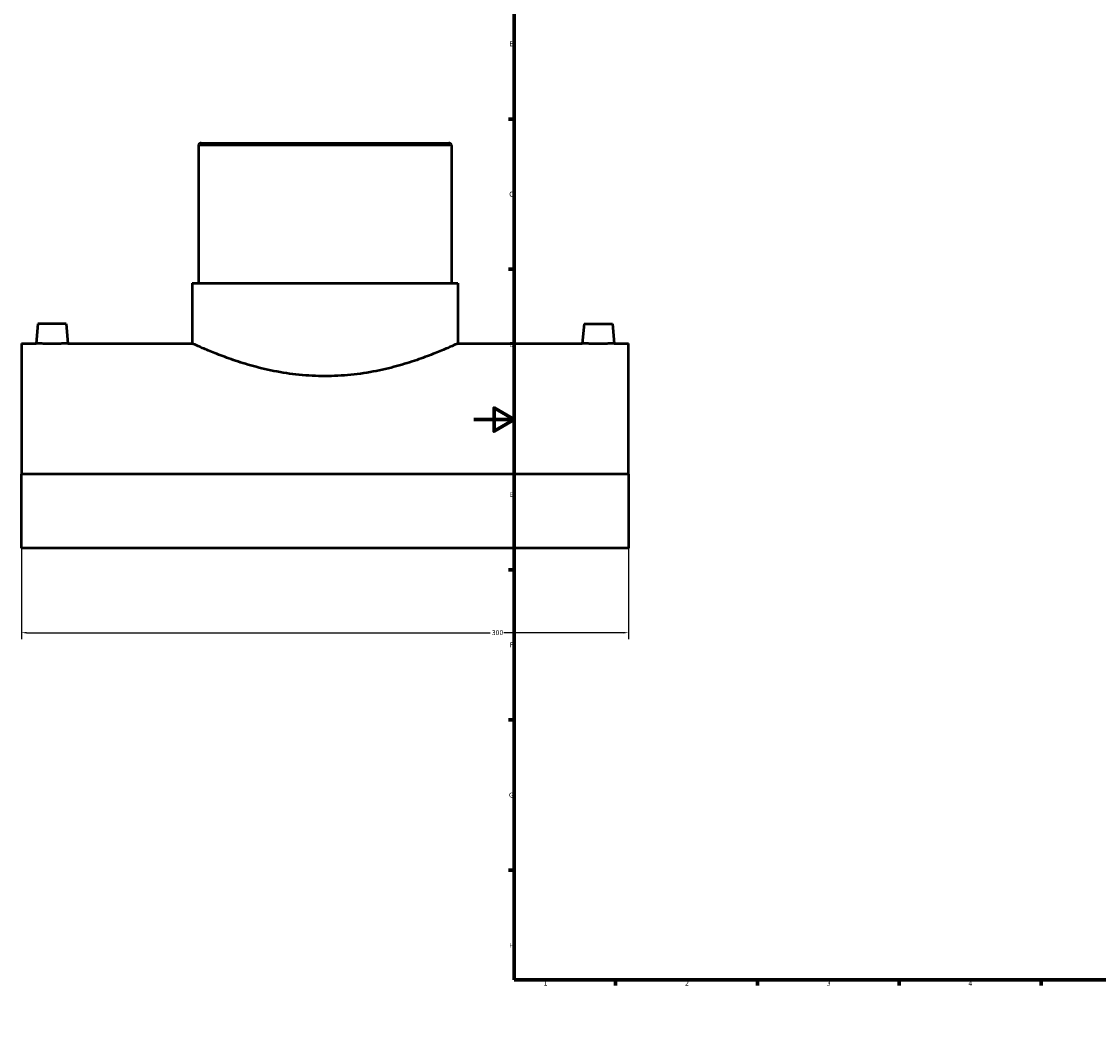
# Model space of a CAD drawing. Header units: millimetres. Extents: x -224 to 1383, y -275 to 1011.
# Tile 1 of 5: x -224 to 309, y 0 to 494. Entities that reach past the tile are written whole.
import ezdxf

# ---------------------------------------------------------------- set-up
doc = ezdxf.new("R2010")
doc.units = ezdxf.units.MM
for name, color, linetype, lineweight in [('Border (ANSI)', 7, 'Continuous', 70), ('Dimension (ANSI)', 7, 'Continuous', 25), ('Visible (ANSI)', 7, 'Continuous', 50), ('Visible Narrow (ANSI)', 7, 'Continuous', 35)]:
    doc.layers.add(name, color=color, linetype=linetype, lineweight=lineweight)
doc.styles.add('Note Text (ANSI)', font='tahoma.ttf')
doc.dimstyles.new('Default - mm (ANSI)', dxfattribs={"dimtxt": 2.4, "dimasz": 2.5, "dimexe": 3.175, "dimexo": 1.6002, "dimgap": 0.8, "dimtad": 0, "dimtoh": 1, "dimdec": 0, "dimrnd": 1e-08, "dimzin": 4, "dimdsep": 46, "dimtxsty": 'Note Text (ANSI)', "dimcen": 0.09, "dimdle": 10, "dimclrd": 256, "dimclre": 256, "dimclrt": 5, "dimadec": 1, "dimazin": 1, "dimtfac": 1.27, "dimtofl": 0, "dimtmove": 0, "dimatfit": 3, "dimfxl": 1, "dimtolj": 1, "dimtzin": 4, "dimlwd": -1, "dimlwe": -1, "dimarcsym": 0})

# ---------------------------------------------------------------- blocks, each defined once
blk = doc.blocks.new('Borders Default Border')
at = {"layer": 'Border (ANSI)'}
for p, q in [((70.08, 574), (70.08, 576.8)), ((140.17, 574), (140.17, 576.8)), ((210.25, 574), (210.25, 576.8)), ((280.33, 574), (280.33, 576.8)), ((350.42, 574), (350.42, 576.8)), ((490.58, 574), (490.58, 576.8)), ((560.67, 574), (560.67, 576.8)), ((630.75, 574), (630.75, 576.8)), ((700.83, 574), (700.83, 576.8)), ((770.92, 574), (770.92, 576.8)), ((20, 519.75), (17.2, 519.75)), ((821, 519.75), (823.8, 519.75)), ((20, 445.5), (17.2, 445.5)), ((821, 445.5), (823.8, 445.5)), ((20, 371.25), (17.2, 371.25)), ((821, 371.25), (823.8, 371.25)), ((20, 222.75), (17.2, 222.75)), ((821, 222.75), (823.8, 222.75)), ((20, 148.5), (17.2, 148.5)), ((821, 148.5), (823.8, 148.5)), ((20, 74.25), (17.2, 74.25)), ((821, 74.25), (823.8, 74.25)), ((70.08, 20), (70.08, 17.2)), ((140.17, 20), (140.17, 17.2)), ((210.25, 20), (210.25, 17.2)), ((280.33, 20), (280.33, 17.2)), ((350.42, 20), (350.42, 17.2)), ((490.58, 20), (490.58, 17.2)), ((560.67, 20), (560.67, 17.2)), ((630.75, 20), (630.75, 17.2)), ((700.83, 20), (700.83, 17.2)), ((770.92, 20), (770.92, 17.2))]:
    blk.add_line(p, q, dxfattribs=at)
at = {"layer": 'Border (ANSI)', "flags": 128}
for points in [[(420.5, 594), (420.5, 574), (414.73, 584), (426.27, 584), (420.5, 574)], [(20, 20), (20, 574), (821, 574), (821, 20), (20, 20)], [(0, 297), (20, 297), (10, 302.77), (10, 291.23), (20, 297)], [(841, 297), (821, 297), (831, 302.77), (831, 291.23), (821, 297)], [(420.5, 0), (420.5, 20), (414.73, 10), (426.27, 10), (420.5, 20)]]:
    blk.add_lwpolyline(points, dxfattribs=at)
at = {"layer": 'Border (ANSI)', "color": 5, "true_color": 0x0000ff, "char_height": 2.4, "attachment_point": 7, "style": 'Note Text (ANSI)'}
for s, insert in [('1', (34.5, 574.4)), ('2', (104.4, 574.4)), ('3', (174.46, 574.35)), ('4', (244.45, 574.4)), ('5', (314.67, 574.35)), ('6', (384.69, 574.35)), ('7', (454.8, 574.4)), ('8', (524.84, 574.35)), ('9', (594.92, 574.35)), ('10', (664.35, 574.35)), ('11', (734.43, 574.4)), ('12', (804.52, 574.4)), ('A', (17.38, 555.68)), ('A', (821.58, 555.68)), ('B', (17.67, 481.43)), ('B', (821.87, 481.43)), ('C', (17.51, 407.13)), ('C', (821.71, 407.13)), ('D', (17.52, 332.93)), ('D', (821.72, 332.93)), ('E', (17.71, 258.68)), ('E', (821.91, 258.68)), ('F', (17.78, 184.43)), ('F', (821.98, 184.43)), ('G', (17.4, 110.13)), ('G', (821.6, 110.13)), ('H', (17.53, 35.93)), ('H', (821.73, 35.93)), ('1', (34.5, 17.2)), ('2', (104.4, 17.2)), ('3', (174.46, 17.15)), ('4', (244.45, 17.2)), ('5', (314.67, 17.15)), ('6', (384.69, 17.15)), ('7', (454.8, 17.2)), ('8', (524.84, 17.15)), ('9', (594.92, 17.15)), ('10', (664.35, 17.15)), ('11', (734.43, 17.2)), ('12', (804.52, 17.2))]:
    blk.add_mtext(s, dxfattribs=dict(at, insert=insert))
blk = doc.blocks.new('*D6')
at = {"layer": 'Defpoints', "color": 0, "transparency": 16777216}
for p in [(-223.54, 270.04), (76.46, 270.04), (76.46, 191.64)]:
    blk.add_point(p, dxfattribs=at)
at = {"layer": 'Dimension (ANSI)', "transparency": 16777216}
for p, q in [((-223.54, 268.44), (-223.54, 188.46)), ((76.46, 268.44), (76.46, 188.46)), ((-221.04, 191.64), (8.1, 191.64)), ((73.96, 191.64), (14.82, 191.64))]:
    blk.add_line(p, q, dxfattribs=at)
for points in [[(-221.04, 192.05), (-221.04, 191.22), (-223.54, 191.64)], [(73.96, 192.05), (73.96, 191.22), (76.46, 191.64)]]:
    blk.add_solid(points, dxfattribs=at)
at = {"layer": 'Dimension (ANSI)', "color": 5, "transparency": 16777216, "insert": (8.9, 192.89), "char_height": 2.4, "attachment_point": 1, "style": 'Note Text (ANSI)'}
blk.add_mtext('\\A1;300', dxfattribs=at)

msp = doc.modelspace()

# ---------------------------------------------------------------- linework, layer by layer
at = {"layer": 'Visible (ANSI)'}
for p, q in [((-136.04, 432.38), (-136.04, 364.33)), ((-134.79, 433.63), (-12.29, 433.63)), ((-11.04, 432.38), (-11.04, 364.33)), ((-139.17, 364.33), (-7.92, 364.33)), ((-139.17, 364.33), (-139.17, 334.63)), ((-7.92, 364.33), (-7.92, 334.63)), ((-215.54, 344.23), (-216.38, 334.63)), ((-201.54, 344.23), (-215.54, 344.23)), ((-201.54, 344.23), (-200.7, 334.63)), ((54.46, 344.23), (53.62, 334.63)), ((54.46, 344.23), (68.46, 344.23)), ((68.46, 344.23), (69.3, 334.63)), ((-223.54, 334.63), (-223.54, 270.04)), ((-223.54, 334.63), (-216.38, 334.63)), ((-200.7, 334.63), (-139.17, 334.63)), ((-7.92, 334.63), (53.62, 334.63)), ((69.3, 334.63), (76.46, 334.63)), ((76.46, 270.04), (76.46, 334.63)), ((76.46, 270.04), (-223.54, 270.04)), ((-223.54, 233.41), (-223.54, 270.04)), ((76.46, 270.04), (76.46, 233.41)), ((76.46, 233.41), (-223.54, 233.41))]:
    msp.add_line(p, q, dxfattribs=at)
for centre, start, end in [((-134.79, 432.38), 90, 180), ((-12.29, 432.38), 0, 90)]:
    msp.add_arc(centre, 1.25, start, end, dxfattribs=at)
for points, knots in [([(-200.7, 334.63), (-200.7, 334.63), (-200.9, 334.61), (-201.7, 334.57), (-202.3, 334.54), (-203.69, 334.49), (-204.57, 334.46), (-206.5, 334.42), (-207.56, 334.41), (-208.54, 334.41), (-209.53, 334.41), (-210.58, 334.42), (-212.51, 334.46), (-213.39, 334.49), (-214.78, 334.54), (-215.39, 334.57), (-216.19, 334.61), (-216.38, 334.63), (-216.38, 334.63)], [3.548944, 3.548944, 3.548944, 3.548944, 3.844607, 3.844607, 4.14027, 4.14027, 4.436098, 4.436098, 4.731926, 4.731926, 4.731926, 5.027754, 5.027754, 5.323581, 5.323581, 5.619244, 5.619244, 5.914907, 5.914907, 5.914907, 5.914907]), ([(-7.92, 334.63), (-7.92, 334.63), (-8.32, 334.43), (-10.02, 333.66), (-11.3, 333.07), (-14.67, 331.6), (-16.76, 330.72), (-21.55, 328.8), (-24.26, 327.77), (-30.02, 325.77), (-33.27, 324.71), (-40.37, 322.71), (-44.22, 321.76), (-52.28, 320.16), (-56.5, 319.51), (-65.03, 318.64), (-69.35, 318.42), (-77.74, 318.42), (-82.05, 318.64), (-90.58, 319.51), (-94.8, 320.16), (-102.86, 321.76), (-106.71, 322.71), (-113.81, 324.71), (-117.06, 325.77), (-122.82, 327.77), (-125.53, 328.8), (-130.33, 330.72), (-132.41, 331.6), (-135.78, 333.07), (-137.07, 333.66), (-138.76, 334.43), (-139.17, 334.63), (-139.17, 334.63)], [10.059766, 10.059766, 10.059766, 10.059766, 11.315996, 11.315996, 12.572227, 12.572227, 13.828457, 13.828457, 15.084687, 15.084687, 16.343398, 16.343398, 17.60211, 17.60211, 18.860821, 18.860821, 20.119533, 20.119533, 21.378244, 21.378244, 22.636956, 22.636956, 23.895667, 23.895667, 25.154379, 25.154379, 26.410609, 26.410609, 27.666839, 27.666839, 28.923069, 28.923069, 30.179299, 30.179299, 30.179299, 30.179299]), ([(69.3, 334.63), (69.3, 334.63), (69.1, 334.61), (68.3, 334.57), (67.7, 334.54), (66.31, 334.49), (65.43, 334.46), (63.5, 334.42), (62.44, 334.41), (60.47, 334.41), (59.42, 334.42), (57.49, 334.46), (56.61, 334.49), (55.22, 334.54), (54.61, 334.57), (53.81, 334.61), (53.62, 334.63), (53.62, 334.63)], [1.182981, 1.182981, 1.182981, 1.182981, 1.478644, 1.478644, 1.774307, 1.774307, 2.070135, 2.070135, 2.365963, 2.365963, 2.661791, 2.661791, 2.957619, 2.957619, 3.253281, 3.253281, 3.548944, 3.548944, 3.548944, 3.548944])]:
    msp.add_open_spline(points, degree=3, knots=knots, dxfattribs=at)
at = {"layer": 'Visible Narrow (ANSI)'}
msp.add_line((-11.81, 432.38), (-135.27, 432.38), dxfattribs=at)

# ---------------------------------------------------------------- block references
msp.add_blockref('Borders Default Border', (0, 0))

# ---------------------------------------------------------------- dimensions: what is measured, and where the dimension line sits
at = {"layer": 'Dimension (ANSI)'}
dim = msp.add_linear_dim(base=(76.46, 191.64), p1=(-223.54, 270.04), p2=(76.46, 270.04), dimstyle='Default - mm (ANSI)', override={"dimgap": 0.8, "dimtoh": 0, "dimdec": 0, "dimtol": 0, "dimlim": 0, "dimtp": 0, "dimtm": 0, "dimtdec": 2, "dimatfit": 1}, dxfattribs=at)
dim.commit()
dim.dimension.update_dxf_attribs({"geometry": '*D6', "text_midpoint": (11.46, 191.64), "dimtype": 160})

doc.saveas('drawing.dxf')
